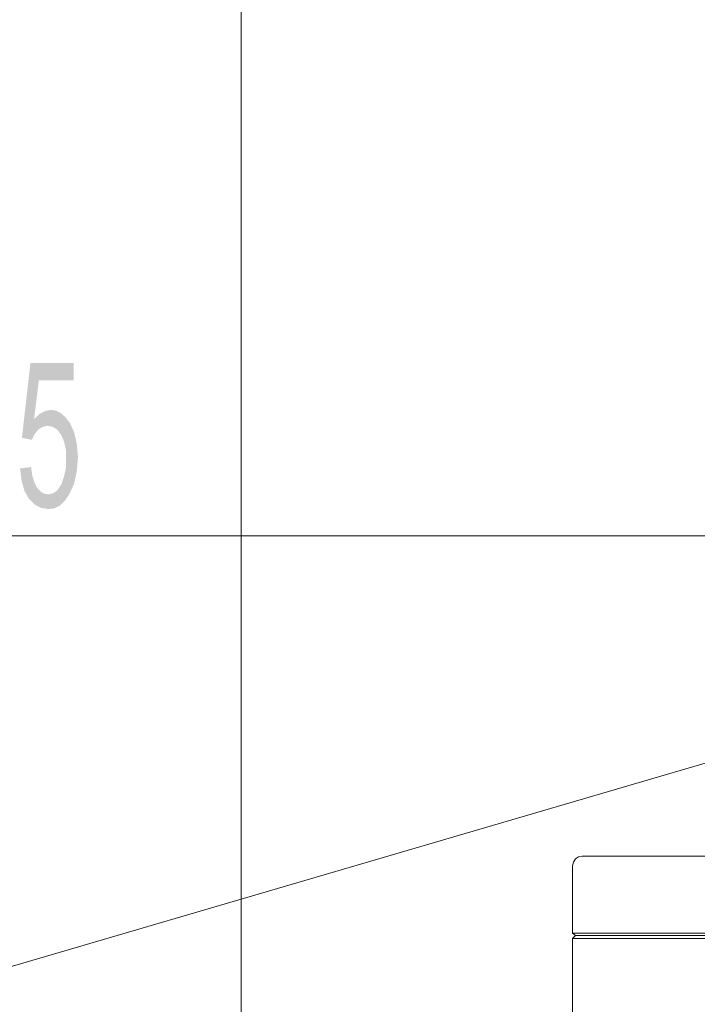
# Model space of a CAD drawing. Header units: millimetres. Extents: x -283 to 124139, y -3891 to 5906.
# Tile 11 of 55: x 840 to 938, y -3041 to -2899. Entities that reach past the tile are written whole.
import ezdxf

# ---------------------------------------------------------------- set-up
doc = ezdxf.new("R2010")
doc.units = ezdxf.units.MM
doc.header["$LTSCALE"] = 20
doc.header["$MEASUREMENT"] = 0
doc.layers.get('0').update_dxf_attribs({"color": 252, "linetype": 'CONTINUOUS'})

msp = doc.modelspace()

# ---------------------------------------------------------------- hatches: boundary and pattern name
h = msp.add_hatch(color=7)
h.dxf.hatch_style = 2
h.paths.add_polyline_path([(842.45, -2956.76), (843.25, -2956.02), (844.04, -2955.6), (844.84, -2955.44), (845.58, -2955.54), (846.32, -2955.91), (846.95, -2956.5), (847.59, -2957.29), (848.22, -2958.67), (848.59, -2960.31), (848.75, -2962.21), (848.59, -2964.22), (848.22, -2965.97), (847.53, -2967.5), (846.9, -2968.46), (846.21, -2969.14), (845.36, -2969.57), (844.47, -2969.67), (843.46, -2969.51), (842.56, -2969.04), (841.71, -2968.19), (841.08, -2967.08), (840.66, -2965.6), (840.44, -2963.85), (842.03, -2963.64), (842.19, -2964.86), (842.51, -2965.86), (842.88, -2966.6), (843.35, -2967.13), (843.88, -2967.45), (844.47, -2967.56), (845.21, -2967.4), (845.84, -2966.92), (846.37, -2966.13), (846.74, -2965.02), (847.01, -2963.85), (847.06, -2962.48), (847.01, -2961.1), (846.74, -2959.94), (846.32, -2958.98), (845.79, -2958.3), (845.15, -2957.87), (844.41, -2957.71), (843.72, -2957.87), (843.09, -2958.24), (842.56, -2958.88), (842.14, -2959.72), (840.71, -2959.46), (841.93, -2948.72), (848.12, -2948.72), (848.12, -2951.2), (843.14, -2951.2)])

# ---------------------------------------------------------------- linework, layer by layer
at = {"color": 1, "lineweight": 0, "true_color": 0xff0000}
msp.add_lwpolyline([(872.19, -2578.41), (872.19, -3063.71)], dxfattribs=at)
at = {"color": 4, "lineweight": 0, "true_color": 0x00ffff}
msp.add_lwpolyline([(727.15, -2973.54), (965.91, -2973.54)], dxfattribs=at)
at = {"color": 7, "lineweight": 0}
for points in [[(970.46, -2996.87), (825.42, -3039.36)], [(921.14, -3019.52), (920.61, -3019.6), (920.17, -3019.89), (919.85, -3020.34), (919.71, -3020.9)], [(1073.96, -3019.52), (921.14, -3019.52)], [(920.14, -3030.9), (919.71, -3030.53), (919.71, -3020.9)], [(1075.34, -3030.53), (919.71, -3030.53)], [(920.14, -3030.9), (919.71, -3031.32)], [(919.71, -3254.05), (919.71, -3031.32)], [(919.71, -3031.32), (1075.34, -3031.32)], [(920.14, -3030.9), (1074.97, -3030.9)]]:
    msp.add_lwpolyline(points, dxfattribs=at)

doc.saveas('drawing.dxf')
